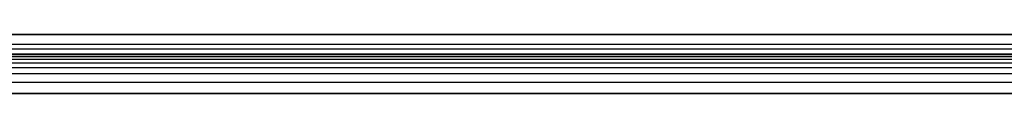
# Model space of a CAD drawing. Header units: millimetres. Extents: x -301 to 499, y -10 to 231.
# Tile 92 of 256: x 299.27 to 399.27, y 189.42 to 195.42. Entities that reach past the tile are written whole.
import ezdxf

# ---------------------------------------------------------------- set-up
doc = ezdxf.new("R2010")
doc.units = ezdxf.units.MM
doc.layers.add('Layer 01', color=7, linetype='Continuous', true_color=0x000000)

msp = doc.modelspace()

# ---------------------------------------------------------------- linework, layer by layer
at = {"layer": 'Layer 01'}
for p, q in [((99.27, 195.42, 5), (476.63, 195.42, 5)), ((299.27, 195.42), (299.27, 195.42, 10)), ((498.27, 194.42), (99.27, 194.42)), ((99.27, 193.42, 5), (476.63, 193.42, 5))]:
    msp.add_line(p, q, dxfattribs=at)
for points, degree in [([(499.27, 195.42, 10), (299.27, 195.42, 10), (99.27, 195.42, 10)], 2), ([(99.27, 195.42), (298.77, 195.42), (498.27, 195.42)], 2), ([(499.27, 193.92, 14.5), (299.27, 193.92, 14.5), (99.27, 193.92, 14.5)], 2), ([(99.27, 193.42, 10), (232.61, 193.42, 10), (365.94, 193.42, 10), (499.27, 193.42, 10)], 3), ([(498.27, 193.42), (298.77, 193.42), (99.27, 193.42)], 2), ([(499.27, 193.35, 11.12), (299.27, 193.35, 11.12), (99.27, 193.35, 11.12)], 2), ([(499.27, 193.15, 11.99), (299.27, 193.15, 11.99), (99.27, 193.15, 11.99)], 2), ([(499.27, 192.87, 12.63), (299.27, 192.87, 12.63), (99.27, 192.87, 12.63)], 2), ([(499.27, 192.51, 13.09), (299.27, 192.51, 13.09), (99.27, 192.51, 13.09)], 2), ([(499.27, 192.05, 13.44), (299.27, 192.05, 13.44), (99.27, 192.05, 13.44)], 2), ([(499.27, 191.42, 13.73), (299.27, 191.42, 13.73), (99.27, 191.42, 13.73)], 2), ([(499.27, 190.55, 13.93), (299.27, 190.55, 13.93), (99.27, 190.55, 13.93)], 2), ([(499.27, 189.42, 16), (299.27, 189.42, 16), (99.27, 189.42, 16)], 2), ([(99.27, 189.42, 14), (232.61, 189.42, 14), (365.94, 189.42, 14), (499.27, 189.42, 14)], 3)]:
    msp.add_open_spline(points, degree=degree, dxfattribs=at)

doc.saveas('drawing.dxf')
